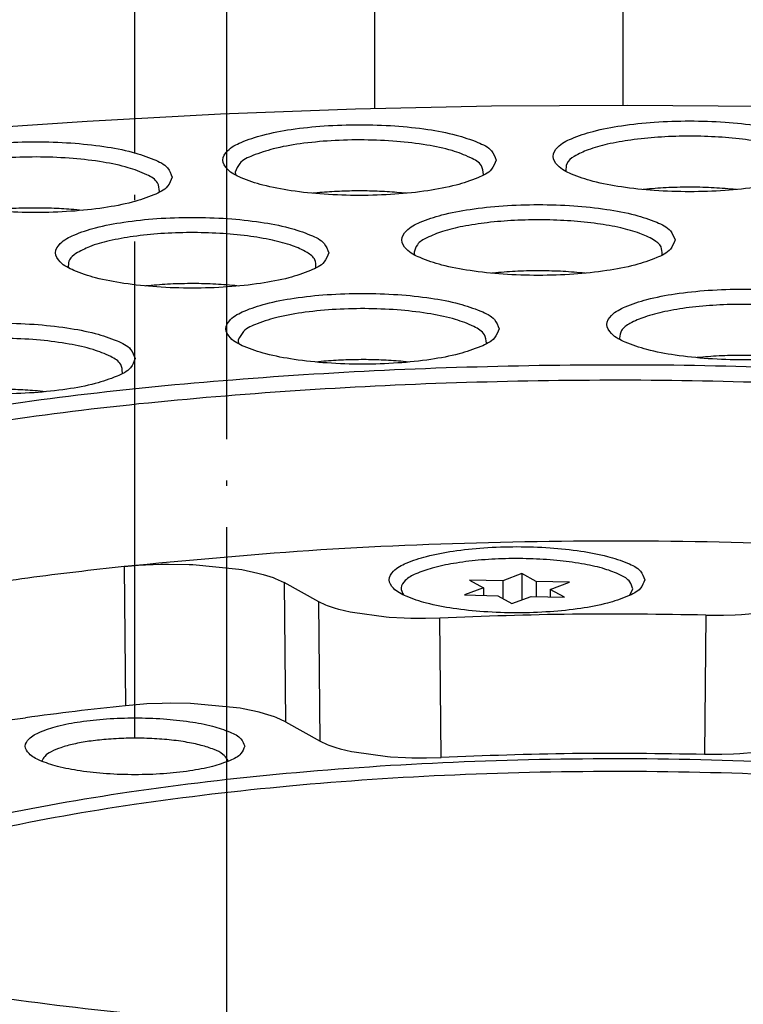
# Model space of a CAD drawing. Header units: inches. Extents: x -399 to 442, y -299 to 295.
# Tile 41 of 134: x -130 to -116, y 185 to 204. Entities that reach past the tile are written whole.
import ezdxf

# ---------------------------------------------------------------- set-up
doc = ezdxf.new("R2010")
doc.units = ezdxf.units.IN
doc.linetypes.add('DOT_CENTER', pattern=[14, 12, -1, 0, -1])
doc.layers.add('1', color=7, linetype='Continuous')
doc.dimstyles.get("Standard").update_dxf_attribs({"dimtxt": 0.18, "dimasz": 0.18, "dimexe": 0.18, "dimexo": 0.0625, "dimgap": 0.09, "dimtad": 0, "dimtih": 1, "dimtoh": 1, "dimdec": 4, "dimzin": 0, "dimdsep": 46, "dimtxsty": 'Standard', "dimcen": 0.09, "dimadec": 0, "dimazin": 0, "dimtfac": 1, "dimtdec": 4, "dimtofl": 0, "dimtmove": 0, "dimatfit": 3, "dimfxl": 1, "dimtolj": 1, "dimtzin": 0, "dimarcsym": 0})

# ---------------------------------------------------------------- blocks, each defined once
blk = doc.blocks.new('0515-2032_4__5', base_point=(-161.956, 328.603))
at = {"layer": '1', "color": 1, "linetype": 'DOT_CENTER'}
blk.add_line((-159.122, 237.127), (-159.122, 336.913), dxfattribs=at)
blk = doc.blocks.new('0515-2032__8', base_point=(-159.74, 315.467))
at = {"layer": '1', "color": 1, "linetype": 'DOT_CENTER'}
blk.add_line((-156.906, 230.233), (-156.906, 323.774), dxfattribs=at)
blk = doc.blocks.new('N2390-60302__10', base_point=(-176.916, 289.526))
for name, p in [('0515-2032_4__5', (-161.956, 328.603)), ('0515-2032__8', (-159.74, 315.467))]:
    blk.add_blockref(name, p)
blk = doc.blocks.new('0515-2032_2__92', base_point=(-152.729, 240.388))
at = {"color": 7, "linetype": 'Continuous'}
for p, q in [((-149.775, 241.11), (-150.238, 240.938)), ((-149.775, 241.11), (-149.775, 240.478)), ((-149.433, 240.92), (-149.775, 241.11)), ((-150.238, 240.938), (-151.044, 240.956)), ((-151.044, 240.956), (-150.702, 240.767)), ((-150.238, 240.938), (-150.238, 240.51)), ((-149.433, 240.92), (-149.433, 240.556)), ((-148.628, 240.902), (-149.433, 240.92)), ((-149.092, 240.73), (-148.628, 240.902)), ((-152.634, 240.596), (-152.63, 240.592)), ((-150.702, 240.767), (-151.166, 240.595)), ((-151.166, 240.595), (-150.36, 240.577)), ((-150.702, 240.767), (-150.702, 240.585)), ((-150.36, 240.577), (-150.019, 240.388)), ((-148.75, 240.541), (-149.092, 240.73)), ((-149.092, 240.73), (-149.092, 240.549)), ((-147.171, 240.588), (-147.097, 240.74)), ((-150.019, 240.388), (-149.555, 240.559)), ((-149.555, 240.559), (-148.75, 240.541))]:
    blk.add_line(p, q, dxfattribs=at)
blk.add_open_spline([(-147.097, 240.74), (-147.116, 240.801), (-147.162, 240.955), (-147.437, 241.102), (-147.8, 241.241), (-148.294, 241.35), (-148.873, 241.43), (-149.511, 241.473), (-150.171, 241.477), (-150.815, 241.441), (-151.407, 241.366), (-151.914, 241.262), (-152.311, 241.126), (-152.577, 240.985), (-152.734, 240.775), (-152.667, 240.654), (-152.634, 240.596)], degree=3, knots=[0, 0, 0, 0, 0.187294, 0.468713, 0.868618, 1.377491, 1.97232, 2.622716, 3.294162, 3.950656, 4.557249, 5.082647, 5.502285, 5.803586, 6.002206, 6.185896, 6.185896, 6.185896, 6.185896], dxfattribs=at)
blk = doc.blocks.new('E6992-26102_4__97', base_point=(-153.335, 252.34))
at = {"color": 7, "linetype": 'Continuous'}
for p, q in [((-150.853, 259.15), (-151.279, 259.104)), ((-150.417, 259.169), (-150.853, 259.15)), ((-149.98, 259.16), (-150.417, 259.169)), ((-149.55, 259.125), (-149.98, 259.16)), ((-149.133, 259.061), (-149.55, 259.125)), ((-152.11, 258.912), (-152.575, 258.665)), ((-152.089, 258.92), (-152.11, 258.912)), ((-152.046, 258.936), (-152.089, 258.92)), ((-151.765, 259.009), (-152.046, 258.936)), ((-151.692, 259.029), (-151.765, 259.009)), ((-151.279, 259.104), (-151.692, 259.029)), ((-148.755, 258.974), (-149.133, 259.061)), ((-148.72, 258.965), (-148.755, 258.974)), ((-148.629, 258.936), (-148.72, 258.965)), ((-148.285, 258.774), (-148.629, 258.936)), ((-152.575, 258.665), (-152.626, 258.628)), ((-147.992, 258.589), (-148.285, 258.774)), ((-152.684, 258.589), (-153.044, 258.202)), ((-152.626, 258.628), (-152.684, 258.589)), ((-147.743, 258.346), (-147.992, 258.589)), ((-153.044, 258.202), (-153.075, 258.149)), ((-147.626, 258.202), (-147.743, 258.346)), ((-147.424, 257.764), (-147.626, 258.202)), ((-153.146, 258.02), (-153.22, 257.839)), ((-153.075, 258.149), (-153.146, 258.02)), ((-153.252, 257.764), (-153.294, 257.515)), ((-153.22, 257.839), (-153.252, 257.764)), ((-147.357, 257.449), (-147.424, 257.764)), ((-153.294, 257.515), (-153.335, 257.296)), ((-147.335, 257.296), (-147.357, 257.449)), ((-153.335, 257.296), (-153.335, 252.34)), ((-147.335, 252.421), (-147.335, 257.296))]:
    blk.add_line(p, q, dxfattribs=at)
at = {"color": 1, "linetype": 'Continuous'}
for points, knots in [([(-151.835, 258.745), (-151.818, 258.705), (-151.773, 258.602), (-151.566, 258.52), (-151.298, 258.439), (-150.943, 258.385), (-150.544, 258.355), (-150.127, 258.355), (-149.727, 258.385), (-149.375, 258.439), (-149.098, 258.52), (-148.911, 258.602), (-148.807, 258.745), (-148.911, 258.887), (-149.098, 258.969), (-149.375, 259.051), (-149.727, 259.104), (-150.127, 259.134), (-150.544, 259.134), (-150.943, 259.104), (-151.298, 259.051), (-151.566, 258.969), (-151.773, 258.887), (-151.818, 258.784), (-151.835, 258.745)], [0, 0, 0, 0, 0.125121, 0.328982, 0.620777, 0.98488, 1.395712, 1.822656, 2.233487, 2.597591, 2.889385, 3.093247, 3.218367, 3.343487, 3.54735, 3.839144, 4.203247, 4.614079, 5.041023, 5.451855, 5.815957, 6.107753, 6.311614, 6.436735, 6.436735, 6.436735, 6.436735]), ([(-153.335, 257.296), (-153.307, 257.224), (-153.236, 257.04), (-152.886, 256.881), (-152.429, 256.725), (-151.817, 256.612), (-151.114, 256.537), (-150.357, 256.511), (-149.598, 256.534), (-148.891, 256.606), (-148.272, 256.718), (-147.806, 256.872), (-147.45, 257.029), (-147.368, 257.213), (-147.336, 257.284)], [0, 0, 0, 0, 0.224232, 0.574967, 1.074141, 1.702834, 2.425656, 3.19834, 3.972397, 4.699225, 5.334208, 5.841312, 6.200348, 6.429519, 6.429519, 6.429519, 6.429519])]:
    blk.add_open_spline(points, degree=3, knots=knots, dxfattribs=at)
at = {"color": 7, "linetype": 'Continuous'}
blk.add_open_spline([(-147.336, 257.284), (-147.335, 257.286), (-147.335, 257.29), (-147.335, 257.294), (-147.335, 257.296)], degree=3, knots=[0, 0, 0, 0, 0.00564922, 0.01129428, 0.01129428, 0.01129428, 0.01129428], dxfattribs=at)
blk = doc.blocks.new('N2390-20301_7__110', base_point=(-175.313, 236.664))
at = {"color": 7, "linetype": 'Continuous'}
for p, q in [((-157.057, 252.208), (-153.797, 252.33)), ((-153.797, 252.33), (-150.515, 252.401)), ((-150.515, 252.401), (-147.226, 252.422)), ((-147.226, 252.422), (-143.938, 252.393)), ((-163.458, 251.817), (-160.28, 252.037)), ((-160.28, 252.037), (-157.057, 252.208)), ((-148.713, 250.827), (-148.711, 250.822)), ((-156.69, 250.741), (-156.686, 250.732)), ((-150.714, 250.732), (-150.708, 250.747)), ((-158.536, 250.32), (-158.531, 250.335)), ((-152.568, 250.292), (-152.795, 250.313)), ((-146.761, 250.392), (-146.851, 250.382)), ((-144.593, 250.382), (-144.607, 250.384)), ((-154.719, 250.303), (-154.826, 250.292)), ((-160.391, 249.88), (-160.601, 249.9)), ((-152.369, 248.81), (-152.366, 248.803)), ((-146.393, 248.803), (-146.387, 248.818)), ((-160.736, 248.529), (-160.725, 248.493)), ((-154.753, 248.495), (-154.751, 248.499)), ((-150.407, 248.373), (-150.505, 248.363)), ((-148.247, 248.363), (-148.253, 248.364)), ((-158.86, 248.055), (-158.869, 248.054)), ((-156.611, 248.054), (-156.707, 248.064)), ((-147.421, 246.797), (-147.409, 246.762)), ((-156.624, 246.69), (-156.612, 246.657)), ((-150.643, 246.658), (-150.636, 246.674)), ((-145.542, 246.324), (-145.553, 246.323)), ((-154.564, 246.237), (-154.756, 246.219)), ((-152.499, 246.218), (-152.641, 246.233)), ((-159.429, 245.941), (-159.423, 245.957)), ((-161.284, 245.501), (-161.475, 245.52)), ((-159.384, 241.282), (-159.385, 241.282)), ((-159.384, 241.282), (-158.95, 241.319)), ((-158.95, 241.319), (-158.872, 241.324)), ((-158.872, 241.324), (-158.497, 241.339)), ((-158.497, 241.339), (-158.309, 241.341)), ((-158.309, 241.341), (-157.812, 241.334)), ((-157.812, 241.334), (-157.725, 241.33)), ((-157.725, 241.33), (-156.615, 241.219)), ((-156.615, 241.219), (-156.541, 241.206)), ((-156.541, 241.206), (-156.155, 241.125)), ((-156.155, 241.125), (-156.023, 241.09)), ((-156.023, 241.09), (-155.786, 241.013)), ((-155.786, 241.013), (-155.74, 240.996)), ((-155.74, 240.996), (-155.516, 240.893)), ((-154.681, 240.43), (-155.516, 240.893)), ((-154.511, 240.35), (-154.681, 240.43)), ((-154.474, 240.335), (-154.511, 240.35)), ((-154.301, 240.276), (-154.474, 240.335)), ((-154.199, 240.246), (-154.301, 240.276)), ((-153.923, 240.18), (-154.199, 240.246)), ((-153.865, 240.168), (-153.923, 240.18)), ((-153.056, 240.06), (-153.865, 240.168)), ((-145.333, 240.11), (-144.979, 240.108)), ((-144.979, 240.108), (-144.911, 240.109)), ((-144.911, 240.109), (-144.627, 240.118)), ((-144.627, 240.118), (-144.476, 240.126)), ((-144.476, 240.126), (-144.117, 240.154)), ((-152.986, 240.054), (-153.056, 240.06)), ((-152.618, 240.034), (-152.986, 240.054)), ((-152.463, 240.029), (-152.618, 240.034)), ((-152.179, 240.027), (-152.463, 240.029)), ((-152.109, 240.027), (-152.179, 240.027)), ((-151.76, 240.037), (-152.109, 240.027)), ((-158.914, 237.959), (-159.348, 237.922)), ((-158.836, 237.964), (-158.914, 237.959)), ((-158.463, 237.978), (-158.836, 237.964)), ((-158.275, 237.981), (-158.463, 237.978)), ((-157.779, 237.973), (-158.275, 237.981)), ((-157.691, 237.97), (-157.779, 237.973)), ((-156.582, 237.858), (-157.691, 237.97)), ((-156.509, 237.845), (-156.582, 237.858)), ((-156.124, 237.764), (-156.509, 237.845)), ((-155.993, 237.729), (-156.124, 237.764)), ((-155.755, 237.653), (-155.993, 237.729)), ((-162.085, 237.585), (-161.764, 237.632)), ((-155.71, 237.636), (-155.755, 237.653)), ((-155.485, 237.533), (-155.71, 237.636)), ((-155.485, 237.533), (-154.646, 237.067)), ((-154.646, 237.067), (-154.477, 236.987)), ((-154.477, 236.987), (-154.439, 236.972)), ((-154.439, 236.972), (-154.268, 236.913)), ((-154.268, 236.913), (-154.165, 236.883)), ((-154.165, 236.883), (-153.889, 236.817)), ((-153.889, 236.817), (-153.831, 236.806)), ((-153.831, 236.806), (-153.024, 236.697)), ((-144.514, 236.762), (-144.664, 236.754)), ((-144.155, 236.791), (-144.514, 236.762)), ((-153.024, 236.697), (-152.954, 236.691)), ((-152.954, 236.691), (-152.587, 236.671)), ((-152.587, 236.671), (-152.434, 236.666)), ((-152.434, 236.666), (-152.148, 236.664)), ((-152.148, 236.664), (-152.08, 236.664)), ((-152.08, 236.664), (-151.729, 236.674)), ((-145.017, 236.744), (-145.369, 236.746)), ((-144.948, 236.745), (-145.017, 236.744)), ((-144.664, 236.754), (-144.948, 236.745))]:
    blk.add_line(p, q, dxfattribs=at)
at = {"color": 1, "linetype": 'Continuous'}
for p, q in [((-159.385, 241.282), (-159.348, 237.922)), ((-155.516, 240.893), (-155.485, 237.533)), ((-154.646, 237.067), (-154.681, 240.43)), ((-145.333, 240.11), (-145.369, 236.746)), ((-151.729, 236.674), (-151.76, 240.037))]:
    blk.add_line(p, q, dxfattribs=at)
at = {"color": 7, "linetype": 'Continuous'}
for points, knots in [([(-142.425, 251.184), (-142.456, 251.263), (-142.535, 251.467), (-142.923, 251.642), (-143.43, 251.814), (-144.109, 251.939), (-144.887, 252.02), (-145.725, 252.048), (-146.561, 252.02), (-147.342, 251.939), (-148.015, 251.814), (-148.537, 251.642), (-148.891, 251.467), (-149.077, 251.184), (-148.891, 250.902), (-148.537, 250.726), (-148.015, 250.555), (-147.342, 250.43), (-146.561, 250.348), (-145.725, 250.321), (-144.887, 250.348), (-144.109, 250.43), (-143.43, 250.555), (-142.923, 250.726), (-142.535, 250.902), (-142.456, 251.105), (-142.425, 251.184)], [0, 0, 0, 0, 0.248013, 0.63675, 1.190211, 1.887011, 2.687469, 3.542067, 4.396665, 5.197123, 5.893923, 6.447384, 6.83612, 7.084134, 7.332147, 7.720883, 8.274345, 8.971144, 9.771602, 10.626201, 11.480799, 12.281257, 12.978057, 13.531518, 13.920254, 14.168267, 14.168267, 14.168267, 14.168267]), ([(-150.4, 251.094), (-150.431, 251.173), (-150.51, 251.377), (-150.898, 251.552), (-151.406, 251.724), (-152.084, 251.849), (-152.863, 251.93), (-153.7, 251.957), (-154.537, 251.93), (-155.317, 251.849), (-155.99, 251.724), (-156.512, 251.552), (-156.866, 251.377), (-157.052, 251.094), (-156.866, 250.811), (-156.512, 250.636), (-155.99, 250.464), (-155.317, 250.34), (-154.537, 250.258), (-153.7, 250.231), (-152.863, 250.258), (-152.084, 250.34), (-151.406, 250.464), (-150.898, 250.636), (-150.51, 250.811), (-150.431, 251.015), (-150.4, 251.094)], [0, 0, 0, 0, 0.248013, 0.63675, 1.190211, 1.887011, 2.687469, 3.542067, 4.396665, 5.197123, 5.893923, 6.447384, 6.83612, 7.084134, 7.332147, 7.720883, 8.274345, 8.971144, 9.771602, 10.626201, 11.480799, 12.281257, 12.978057, 13.531518, 13.920254, 14.168267, 14.168267, 14.168267, 14.168267]), ([(-158.222, 250.682), (-158.253, 250.761), (-158.333, 250.965), (-158.721, 251.14), (-159.228, 251.312), (-159.907, 251.437), (-160.685, 251.518), (-161.523, 251.546), (-162.359, 251.518), (-163.14, 251.437), (-163.813, 251.312), (-164.335, 251.14), (-164.689, 250.965), (-164.874, 250.682), (-164.689, 250.4), (-164.335, 250.224), (-163.813, 250.052), (-163.14, 249.928), (-162.359, 249.846), (-161.523, 249.819), (-160.685, 249.846), (-159.907, 249.928), (-159.228, 250.052), (-158.721, 250.224), (-158.333, 250.4), (-158.253, 250.603), (-158.222, 250.682)], [0, 0, 0, 0, 0.248013, 0.63675, 1.190211, 1.887011, 2.687469, 3.542067, 4.396665, 5.197123, 5.893923, 6.447384, 6.83612, 7.084134, 7.332147, 7.720883, 8.274345, 8.971144, 9.771602, 10.626201, 11.480799, 12.281257, 12.978057, 13.531518, 13.920254, 14.168267, 14.168267, 14.168267, 14.168267]), ([(-150.708, 250.747), (-150.716, 250.821), (-150.736, 251.007), (-151.069, 251.186), (-151.502, 251.348), (-152.109, 251.472), (-152.818, 251.556), (-153.591, 251.589), (-154.372, 251.57), (-155.104, 251.5), (-155.745, 251.387), (-156.225, 251.23), (-156.593, 251.069), (-156.67, 250.878), (-156.7, 250.804)], [0, 0, 0, 0, 0.212586, 0.537047, 1.01859, 1.642708, 2.37347, 3.163938, 3.961779, 4.714015, 5.371725, 5.895253, 6.262383, 6.494205, 6.494205, 6.494205, 6.494205]), ([(-142.726, 250.867), (-142.739, 250.931), (-142.771, 251.089), (-143.037, 251.248), (-143.393, 251.395), (-143.884, 251.516), (-144.467, 251.607), (-145.119, 251.662), (-145.802, 251.677), (-146.482, 251.653), (-147.121, 251.589), (-147.684, 251.491), (-148.151, 251.363), (-148.477, 251.215), (-148.716, 251.042), (-148.714, 250.89), (-148.713, 250.827)], [0, 0, 0, 0, 0.1888, 0.464811, 0.859684, 1.367469, 1.967623, 2.63177, 3.326962, 4.018174, 4.670645, 5.252227, 5.735973, 6.103792, 6.355098, 6.536774, 6.536774, 6.536774, 6.536774]), ([(-158.531, 250.335), (-158.538, 250.409), (-158.558, 250.595), (-158.89, 250.774), (-159.321, 250.935), (-159.927, 251.06), (-160.633, 251.143), (-161.405, 251.177), (-162.185, 251.159), (-162.916, 251.089), (-163.557, 250.978), (-164.04, 250.821), (-164.41, 250.661), (-164.491, 250.471), (-164.522, 250.397)], [0, 0, 0, 0, 0.21214, 0.535555, 1.015449, 1.63754, 2.366194, 3.154808, 3.951375, 4.703198, 5.361539, 5.886768, 6.256349, 6.489773, 6.489773, 6.489773, 6.489773]), ([(-156.7, 250.804), (-156.699, 250.794), (-156.699, 250.772), (-156.693, 250.752), (-156.69, 250.741)], [0, 0, 0, 0, 0.0317685, 0.06425625, 0.06425625, 0.06425625, 0.06425625]), ([(-152.795, 250.313), (-152.954, 250.324), (-153.276, 250.346), (-153.76, 250.352), (-154.243, 250.341), (-154.562, 250.316), (-154.719, 250.303)], [0, 0, 0, 0, 0.477604, 0.965801, 1.452497, 1.925649, 1.925649, 1.925649, 1.925649]), ([(-144.607, 250.384), (-144.783, 250.399), (-145.14, 250.43), (-145.681, 250.443), (-146.224, 250.434), (-146.584, 250.406), (-146.761, 250.392)], [0, 0, 0, 0, 0.528639, 1.075765, 1.624255, 2.156932, 2.156932, 2.156932, 2.156932]), ([(-160.601, 249.9), (-160.759, 249.911), (-161.08, 249.933), (-161.564, 249.94), (-162.047, 249.93), (-162.367, 249.905), (-162.524, 249.893)], [0, 0, 0, 0, 0.476971, 0.964985, 1.451953, 1.925823, 1.925823, 1.925823, 1.925823]), ([(-146.079, 249.165), (-146.11, 249.244), (-146.19, 249.448), (-146.578, 249.623), (-147.085, 249.795), (-147.763, 249.92), (-148.542, 250.001), (-149.379, 250.029), (-150.216, 250.001), (-150.996, 249.92), (-151.669, 249.795), (-152.191, 249.623), (-152.546, 249.448), (-152.731, 249.165), (-152.546, 248.883), (-152.191, 248.707), (-151.669, 248.535), (-150.996, 248.411), (-150.216, 248.329), (-149.379, 248.302), (-148.542, 248.329), (-147.763, 248.411), (-147.085, 248.535), (-146.578, 248.707), (-146.19, 248.883), (-146.11, 249.086), (-146.079, 249.165)], [0, 0, 0, 0, 0.248013, 0.63675, 1.190211, 1.887011, 2.687469, 3.542067, 4.396665, 5.197123, 5.893923, 6.447384, 6.83612, 7.084134, 7.332147, 7.720883, 8.274345, 8.971144, 9.771602, 10.626201, 11.480799, 12.281257, 12.978057, 13.531518, 13.920254, 14.168267, 14.168267, 14.168267, 14.168267]), ([(-154.44, 248.856), (-154.471, 248.935), (-154.551, 249.139), (-154.938, 249.314), (-155.446, 249.486), (-156.124, 249.611), (-156.903, 249.692), (-157.74, 249.72), (-158.577, 249.692), (-159.357, 249.611), (-160.03, 249.486), (-160.552, 249.314), (-160.907, 249.139), (-161.092, 248.856), (-160.907, 248.574), (-160.552, 248.398), (-160.03, 248.227), (-159.357, 248.102), (-158.577, 248.02), (-157.74, 247.993), (-156.903, 248.02), (-156.124, 248.102), (-155.446, 248.227), (-154.938, 248.398), (-154.551, 248.574), (-154.471, 248.777), (-154.44, 248.856)], [0, 0, 0, 0, 0.248013, 0.63675, 1.190211, 1.887011, 2.687469, 3.542067, 4.396665, 5.197123, 5.893923, 6.447384, 6.83612, 7.084134, 7.332147, 7.720883, 8.274345, 8.971144, 9.771602, 10.626201, 11.480799, 12.281257, 12.978057, 13.531518, 13.920254, 14.168267, 14.168267, 14.168267, 14.168267]), ([(-146.387, 248.818), (-146.39, 248.881), (-146.395, 249.031), (-146.635, 249.2), (-146.959, 249.346), (-147.42, 249.472), (-147.975, 249.569), (-148.605, 249.632), (-149.275, 249.658), (-149.95, 249.644), (-150.595, 249.592), (-151.176, 249.505), (-151.67, 249.388), (-152.034, 249.244), (-152.309, 249.092), (-152.359, 248.936), (-152.379, 248.873)], [0, 0, 0, 0, 0.180185, 0.431978, 0.797514, 1.275568, 1.848672, 2.491017, 3.171851, 3.857896, 4.51554, 5.113014, 5.622694, 6.024044, 6.309328, 6.502311, 6.502311, 6.502311, 6.502311]), ([(-154.751, 248.499), (-154.751, 248.565), (-154.751, 248.722), (-155.006, 248.897), (-155.348, 249.048), (-155.837, 249.176), (-156.425, 249.272), (-157.088, 249.332), (-157.788, 249.35), (-158.484, 249.326), (-159.14, 249.262), (-159.715, 249.157), (-160.188, 249.035), (-160.44, 248.898), (-160.548, 248.839)], [0, 0, 0, 0, 0.186587, 0.448898, 0.834409, 1.340717, 1.947211, 2.624023, 3.335942, 4.04528, 4.714531, 5.309029, 5.799889, 6.168226, 6.168226, 6.168226, 6.168226]), ([(-160.548, 248.839), (-160.611, 248.794), (-160.72, 248.716), (-160.731, 248.584), (-160.736, 248.529)], [0, 0, 0, 0, 0.2180578, 0.3792731, 0.3792731, 0.3792731, 0.3792731]), ([(-152.379, 248.873), (-152.379, 248.863), (-152.378, 248.841), (-152.372, 248.82), (-152.369, 248.81)], [0, 0, 0, 0, 0.03179497, 0.06436181, 0.06436181, 0.06436181, 0.06436181]), ([(-148.253, 248.364), (-148.429, 248.379), (-148.786, 248.411), (-149.327, 248.424), (-149.87, 248.416), (-150.23, 248.387), (-150.407, 248.373)], [0, 0, 0, 0, 0.528192, 1.075152, 1.623764, 2.156846, 2.156846, 2.156846, 2.156846]), ([(-156.707, 248.064), (-156.884, 248.078), (-157.243, 248.107), (-157.786, 248.115), (-158.328, 248.102), (-158.685, 248.071), (-158.86, 248.055)], [0, 0, 0, 0, 0.53282, 1.081353, 1.628421, 2.156903, 2.156903, 2.156903, 2.156903]), ([(-141.124, 247.125), (-141.155, 247.204), (-141.235, 247.407), (-141.623, 247.583), (-142.13, 247.754), (-142.808, 247.879), (-143.587, 247.961), (-144.424, 247.988), (-145.261, 247.961), (-146.041, 247.879), (-146.714, 247.754), (-147.236, 247.583), (-147.591, 247.407), (-147.776, 247.125), (-147.591, 246.842), (-147.236, 246.666), (-146.714, 246.495), (-146.041, 246.37), (-145.261, 246.288), (-144.424, 246.261), (-143.587, 246.288), (-142.808, 246.37), (-142.13, 246.495), (-141.623, 246.666), (-141.235, 246.842), (-141.155, 247.045), (-141.124, 247.125)], [0, 0, 0, 0, 0.248013, 0.63675, 1.190211, 1.887011, 2.687469, 3.542067, 4.396665, 5.197123, 5.893923, 6.447384, 6.83612, 7.084134, 7.332147, 7.720883, 8.274345, 8.971144, 9.771602, 10.626201, 11.480799, 12.281257, 12.978057, 13.531518, 13.920254, 14.168267, 14.168267, 14.168267, 14.168267]), ([(-150.328, 247.021), (-150.359, 247.1), (-150.439, 247.303), (-150.827, 247.479), (-151.334, 247.65), (-152.012, 247.775), (-152.791, 247.857), (-153.628, 247.884), (-154.465, 247.857), (-155.245, 247.775), (-155.918, 247.65), (-156.44, 247.479), (-156.795, 247.303), (-156.98, 247.021), (-156.795, 246.738), (-156.44, 246.562), (-155.918, 246.391), (-155.245, 246.266), (-154.465, 246.184), (-153.628, 246.157), (-152.791, 246.184), (-152.012, 246.266), (-151.334, 246.391), (-150.827, 246.562), (-150.439, 246.738), (-150.359, 246.941), (-150.328, 247.021)], [0, 0, 0, 0, 0.248013, 0.63675, 1.190211, 1.887011, 2.687469, 3.542067, 4.396665, 5.197123, 5.893923, 6.447384, 6.83612, 7.084134, 7.332147, 7.720883, 8.274345, 8.971144, 9.771602, 10.626201, 11.480799, 12.281257, 12.978057, 13.531518, 13.920254, 14.168267, 14.168267, 14.168267, 14.168267]), ([(-150.636, 246.674), (-150.644, 246.747), (-150.663, 246.931), (-150.99, 247.109), (-151.415, 247.27), (-152.013, 247.395), (-152.712, 247.479), (-153.477, 247.515), (-154.252, 247.499), (-154.982, 247.432), (-155.626, 247.324), (-156.117, 247.17), (-156.493, 247.014), (-156.589, 246.826), (-156.627, 246.754)], [0, 0, 0, 0, 0.210462, 0.529957, 1.003656, 1.618111, 2.3388, 3.120369, 3.912039, 4.662166, 5.322722, 5.854201, 6.232963, 6.472938, 6.472938, 6.472938, 6.472938]), ([(-141.432, 246.778), (-141.435, 246.841), (-141.441, 246.995), (-141.689, 247.164), (-142.022, 247.312), (-142.495, 247.438), (-143.064, 247.534), (-143.707, 247.596), (-144.387, 247.618), (-145.07, 247.6), (-145.719, 247.543), (-146.296, 247.45), (-146.782, 247.327), (-147.129, 247.18), (-147.389, 247.017), (-147.411, 246.861), (-147.421, 246.797)], [0, 0, 0, 0, 0.182914, 0.440545, 0.815497, 1.305658, 1.892257, 2.547957, 3.240387, 3.934705, 4.595945, 5.191356, 5.692923, 6.080713, 6.350076, 6.536382, 6.536382, 6.536382, 6.536382]), ([(-159.115, 246.304), (-159.146, 246.383), (-159.225, 246.586), (-159.613, 246.762), (-160.12, 246.933), (-160.799, 247.058), (-161.577, 247.14), (-162.415, 247.167), (-163.251, 247.14), (-164.032, 247.058), (-164.705, 246.933), (-165.227, 246.762), (-165.581, 246.586), (-165.767, 246.304), (-165.581, 246.021), (-165.227, 245.845), (-164.705, 245.674), (-164.032, 245.549), (-163.251, 245.467), (-162.415, 245.44), (-161.577, 245.467), (-160.799, 245.549), (-160.12, 245.674), (-159.613, 245.845), (-159.225, 246.021), (-159.146, 246.224), (-159.115, 246.304)], [0, 0, 0, 0, 0.248013, 0.63675, 1.190211, 1.887011, 2.687469, 3.542067, 4.396665, 5.197123, 5.893923, 6.447384, 6.83612, 7.084134, 7.332147, 7.720883, 8.274345, 8.971144, 9.771602, 10.626201, 11.480799, 12.281257, 12.978057, 13.531518, 13.920254, 14.168267, 14.168267, 14.168267, 14.168267]), ([(-159.423, 245.957), (-159.429, 246.028), (-159.446, 246.207), (-159.759, 246.384), (-160.168, 246.543), (-160.745, 246.668), (-161.423, 246.756), (-162.168, 246.796), (-162.93, 246.787), (-163.657, 246.729), (-164.305, 246.63), (-164.818, 246.484), (-165.212, 246.336), (-165.348, 246.157), (-165.401, 246.087)], [0, 0, 0, 0, 0.205794, 0.514457, 0.971013, 1.56424, 2.262628, 3.024196, 3.801523, 4.545892, 5.211322, 5.758877, 6.162568, 6.42421, 6.42421, 6.42421, 6.42421]), ([(-156.627, 246.754), (-156.628, 246.743), (-156.629, 246.722), (-156.626, 246.701), (-156.624, 246.69)], [0, 0, 0, 0, 0.03169723, 0.06359773, 0.06359773, 0.06359773, 0.06359773]), ([(-152.641, 246.233), (-152.798, 246.245), (-153.118, 246.269), (-153.601, 246.279), (-154.085, 246.271), (-154.406, 246.248), (-154.564, 246.237)], [0, 0, 0, 0, 0.474447, 0.961628, 1.449483, 1.925931, 1.925931, 1.925931, 1.925931]), ([(-143.389, 246.332), (-143.566, 246.346), (-143.925, 246.375), (-144.468, 246.383), (-145.009, 246.371), (-145.367, 246.339), (-145.542, 246.324)], [0, 0, 0, 0, 0.532711, 1.081214, 1.628332, 2.156941, 2.156941, 2.156941, 2.156941]), ([(-140.886, 245.963), (-142.209, 246.024), (-144.867, 246.145), (-148.858, 246.158), (-152.828, 246.051), (-156.71, 245.809), (-160.443, 245.454), (-162.864, 245.099), (-164.042, 244.925)], [0, 0, 0, 0, 3.970677, 7.9817, 11.971904, 15.880532, 19.648454, 23.219398, 23.219398, 23.219398, 23.219398]), ([(-140.987, 245.598), (-142.297, 245.658), (-144.93, 245.778), (-148.883, 245.789), (-152.814, 245.682), (-156.658, 245.44), (-160.355, 245.088), (-162.751, 244.735), (-163.916, 244.563)], [0, 0, 0, 0, 3.933535, 7.90647, 11.858194, 15.728514, 19.458859, 22.993505, 22.993505, 22.993505, 22.993505]), ([(-161.475, 245.52), (-161.634, 245.531), (-161.954, 245.554), (-162.438, 245.562), (-162.922, 245.552), (-163.241, 245.528), (-163.399, 245.516)], [0, 0, 0, 0, 0.476324, 0.96414, 1.451365, 1.925938, 1.925938, 1.925938, 1.925938]), ([(-140.942, 241.714), (-142.492, 241.782), (-145.607, 241.92), (-150.271, 241.889), (-154.873, 241.706), (-157.898, 241.422), (-159.384, 241.282)], [0, 0, 0, 0, 4.655429, 9.351658, 13.988153, 18.466039, 18.466039, 18.466039, 18.466039]), ([(-146.81, 240.962), (-146.839, 241.036), (-146.913, 241.227), (-147.276, 241.391), (-147.75, 241.551), (-148.385, 241.668), (-149.114, 241.744), (-149.897, 241.77), (-150.68, 241.744), (-151.41, 241.668), (-152.039, 241.551), (-152.528, 241.391), (-152.859, 241.227), (-153.033, 240.962), (-152.859, 240.698), (-152.528, 240.534), (-152.039, 240.373), (-151.41, 240.256), (-150.68, 240.18), (-149.897, 240.155), (-149.114, 240.18), (-148.385, 240.256), (-147.75, 240.373), (-147.276, 240.534), (-146.913, 240.698), (-146.839, 240.888), (-146.81, 240.962)], [0, 0, 0, 0, 0.232026, 0.595704, 1.113487, 1.76537, 2.514229, 3.313738, 4.113247, 4.862106, 5.513989, 6.031772, 6.39545, 6.627476, 6.859502, 7.22318, 7.740964, 8.392846, 9.141705, 9.941214, 10.740723, 11.489582, 12.141465, 12.659249, 13.022926, 13.254952, 13.254952, 13.254952, 13.254952]), ([(-159.385, 241.282), (-160.162, 241.194), (-161.686, 241.021), (-163.203, 240.788), (-163.946, 240.673)], [0, 0, 0, 0, 2.346454, 4.602653, 4.602653, 4.602653, 4.602653]), ([(-145.333, 240.11), (-146.407, 240.126), (-148.55, 240.157), (-150.692, 240.077), (-151.76, 240.037)], [0, 0, 0, 0, 3.222815, 6.428157, 6.428157, 6.428157, 6.428157]), ([(-159.348, 237.922), (-159.755, 237.878), (-160.561, 237.789), (-161.366, 237.684), (-161.764, 237.632)], [0, 0, 0, 0, 1.227904, 2.433546, 2.433546, 2.433546, 2.433546]), ([(-145.369, 236.746), (-146.433, 236.761), (-148.553, 236.792), (-150.672, 236.713), (-151.729, 236.674)], [0, 0, 0, 0, 3.188813, 6.360565, 6.360565, 6.360565, 6.360565])]:
    blk.add_open_spline(points, degree=3, knots=knots, dxfattribs=at)
blk = doc.blocks.new('N2390-20301_4__113', base_point=(-200.267, 215.459))
at = {"color": 7, "linetype": 'Continuous'}
blk.add_open_spline([(-173.864, 233.623), (-173.072, 233.332), (-171.38, 232.711), (-168.602, 231.991), (-165.491, 231.344), (-162.084, 230.812), (-158.442, 230.386), (-155.935, 230.209), (-154.655, 230.119)], degree=3, knots=[0, 0, 0, 0, 2.527921, 5.405298, 8.597196, 12.060257, 15.744753, 19.596151, 19.596151, 19.596151, 19.596151], dxfattribs=at)
blk = doc.blocks.new('N2390-20301_3__114', base_point=(-163.9, 214.754))
at = {"color": 7, "linetype": 'Continuous'}
blk.add_open_spline([(-154.114, 230.087), (-152.791, 230.027), (-150.133, 229.905), (-146.142, 229.892), (-142.172, 229.999), (-138.29, 230.242), (-134.557, 230.596), (-132.136, 230.952), (-130.958, 231.125)], degree=3, knots=[0, 0, 0, 0, 3.970677, 7.9817, 11.971904, 15.880532, 19.648454, 23.219398, 23.219398, 23.219398, 23.219398], dxfattribs=at)
blk = doc.blocks.new('N2390-20303_adapter_plate__119', base_point=(-226.735, 208.538))
at = {"color": 7, "linetype": 'Continuous'}
for p, q in [((-161.37, 236.583), (-161.37, 236.582)), ((-156.875, 236.582), (-156.887, 236.622))]:
    blk.add_line(p, q, dxfattribs=at)
for points, knots in [([(-156.472, 236.942), (-156.497, 237.005), (-156.561, 237.169), (-156.872, 237.31), (-157.28, 237.447), (-157.825, 237.548), (-158.45, 237.613), (-159.122, 237.635), (-159.794, 237.613), (-160.421, 237.548), (-160.961, 237.447), (-161.38, 237.31), (-161.665, 237.169), (-161.814, 236.942), (-161.665, 236.715), (-161.38, 236.574), (-160.961, 236.436), (-160.421, 236.336), (-159.794, 236.27), (-159.122, 236.248), (-158.45, 236.27), (-157.825, 236.336), (-157.28, 236.436), (-156.872, 236.574), (-156.561, 236.715), (-156.497, 236.878), (-156.472, 236.942)], [0, 0, 0, 0, 0.199162, 0.511329, 0.955775, 1.515327, 2.158119, 2.844387, 3.530655, 4.173447, 4.732999, 5.177445, 5.489612, 5.688774, 5.887936, 6.200103, 6.644549, 7.204101, 7.846893, 8.533161, 9.219429, 9.862221, 10.421773, 10.866219, 11.178386, 11.377548, 11.377548, 11.377548, 11.377548]), ([(-159.82, 237.109), (-159.958, 237.095), (-160.221, 237.069), (-160.586, 237.002), (-160.894, 236.921), (-161.128, 236.824), (-161.304, 236.723), (-161.35, 236.624), (-161.37, 236.583)], [0, 0, 0, 0, 0.41643, 0.7914, 1.111962, 1.368753, 1.558595, 1.692164, 1.692164, 1.692164, 1.692164]), ([(-156.887, 236.622), (-156.921, 236.666), (-157.006, 236.777), (-157.238, 236.878), (-157.541, 236.977), (-157.924, 237.053), (-158.363, 237.109), (-158.84, 237.137), (-159.33, 237.141), (-159.658, 237.12), (-159.82, 237.109)], [0, 0, 0, 0, 0.167485, 0.411611, 0.73584, 1.130604, 1.579993, 2.064299, 2.561643, 3.049366, 3.049366, 3.049366, 3.049366]), ([(-129.062, 234.365), (-130.026, 234.639), (-132.094, 235.227), (-135.459, 235.82), (-139.183, 236.284), (-143.164, 236.566), (-147.278, 236.669), (-151.398, 236.586), (-155.399, 236.321), (-159.158, 235.881), (-162.563, 235.287), (-165.5, 234.537), (-167.925, 233.721), (-169.238, 232.939), (-169.818, 232.593)], [0, 0, 0, 0, 3.005491, 6.447086, 10.234263, 14.261849, 18.415243, 22.575098, 26.621821, 30.440086, 33.923468, 36.979586, 39.536742, 41.555293, 41.555293, 41.555293, 41.555293]), ([(-129.256, 234.083), (-130.21, 234.354), (-132.256, 234.936), (-135.585, 235.522), (-139.27, 235.981), (-143.21, 236.261), (-147.28, 236.363), (-151.357, 236.281), (-155.316, 236.019), (-159.035, 235.583), (-162.404, 234.995), (-165.31, 234.253), (-167.71, 233.445), (-169.009, 232.671), (-169.583, 232.33)], [0, 0, 0, 0, 2.973857, 6.379227, 10.126543, 14.111736, 18.221414, 22.337483, 26.341612, 30.119685, 33.5664, 36.590347, 39.120584, 41.117883, 41.117883, 41.117883, 41.117883])]:
    blk.add_open_spline(points, degree=3, knots=knots, dxfattribs=at)
blk = doc.blocks.new('N2390-20303__120', base_point=(-226.735, 208.538))
blk.add_blockref('N2390-20303_adapter_plate__119', (-226.735, 208.538))
blk = doc.blocks.new('N2390-60301__125', base_point=(-230.231, 166.276))
for name, p in [('E6992-26102_4__97', (-153.335, 252.34)), ('N2390-20301_7__110', (-175.313, 236.664)), ('N2390-20303__120', (-226.735, 208.538)), ('0515-2032_2__92', (-152.729, 240.388)), ('N2390-20301_4__113', (-200.267, 215.459)), ('N2390-20301_3__114', (-163.9, 214.754))]:
    blk.add_blockref(name, p)
blk = doc.blocks.new('N2494-90111__126', base_point=(-386.375, -319.122))
for name, p in [('N2390-60302__10', (-176.916, 289.526)), ('N2390-60301__125', (-230.231, 166.276))]:
    blk.add_blockref(name, p)
blk = doc.blocks.new('gen1', base_point=(-147.5, 38.75))
blk.add_blockref('N2494-90111__126', (-386.375, -319.122))
at = {"layer": '1', "color": 3, "linetype": 'Continuous', "has_arrowhead": 0}
blk.add_leader([(-220.365, 251.819), (-128.627, 293.66), (1.087, 283.282)], dimstyle='Standard', dxfattribs=at)

msp = doc.modelspace()

# ---------------------------------------------------------------- block references
at = {"xscale": 0.8, "yscale": 0.8, "zscale": 0.8}
msp.add_blockref('gen1', (-118, 31), dxfattribs=at)

doc.saveas('drawing.dxf')
